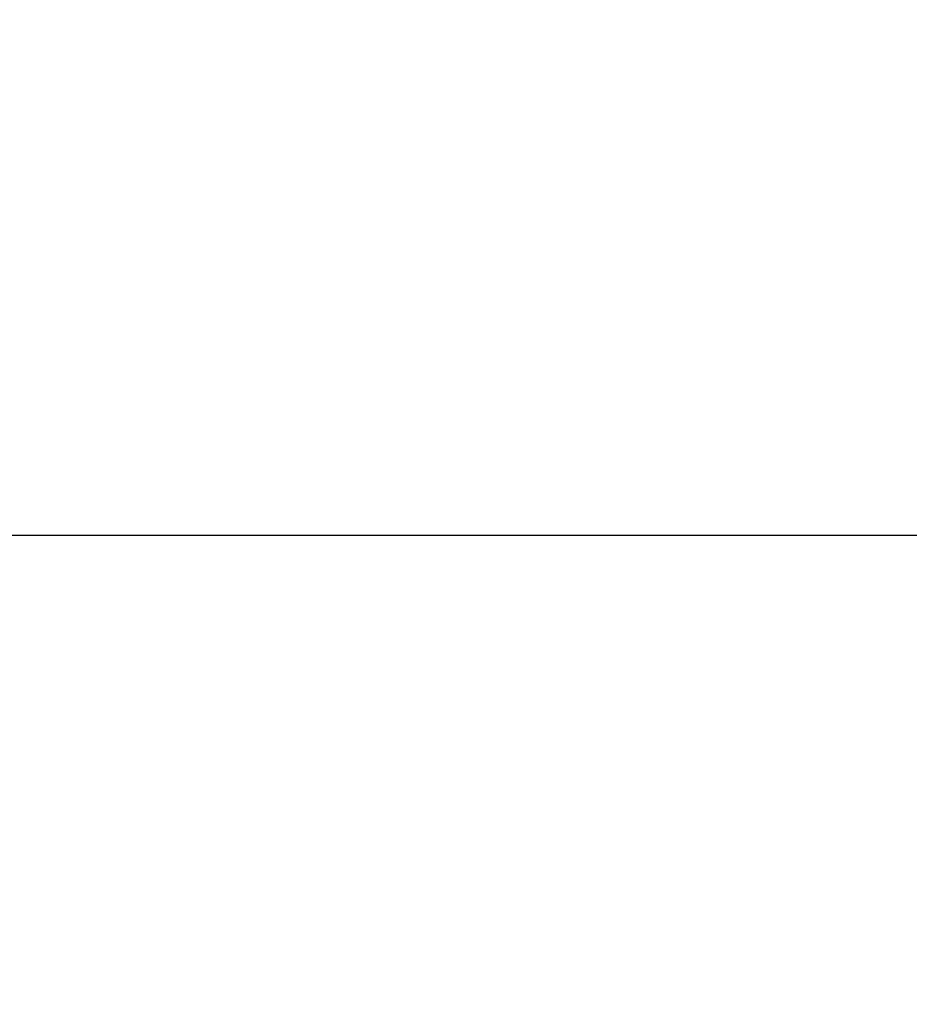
# Model space of a CAD drawing. Header units: millimetres. Extents: x 100 to 2000, y 93 to 2870.
# Tile 16 of 38: x 679 to 765, y 1402 to 1497. Entities that reach past the tile are written whole.
import ezdxf

# ---------------------------------------------------------------- set-up
doc = ezdxf.new("R2010")
doc.units = ezdxf.units.MM
doc.header["$LTSCALE"] = 10
doc.layers.add('Dimensions(ISO)', color=7, linetype='Continuous', lineweight=25)
doc.styles.add('Text_3.5mm', font='arial.ttf', dxfattribs={"width": 0.9})
doc.dimstyles.new('KS-STANDARD', dxfattribs={"dimscale": 10, "dimtxt": 3.5, "dimasz": 2.5, "dimexe": 3.175, "dimexo": 0, "dimgap": 0.8, "dimtad": 1, "dimdec": 1, "dimrnd": 1e-08, "dimtxsty": 'Text_3.5mm', "dimcen": 0.09, "dimdle": 10, "dimclrd": 7, "dimclre": 7, "dimclrt": 7, "dimadec": 0, "dimazin": 2, "dimtfac": 0.714286, "dimtdec": 4, "dimtmove": 0, "dimatfit": 3, "dimfxl": 1, "dimtolj": 1, "dimlwd": 25, "dimlwe": 25, "dimarcsym": 0})

# ---------------------------------------------------------------- blocks, each defined once
blk = doc.blocks.new('*D7')
at = {"layer": 'Defpoints', "color": 0, "linetype": 'Continuous'}
for p in [(999.025, 1726.687), (1088.864, 1726.687), (653.425, 1446.995)]:
    blk.add_point(p, dxfattribs=at)
at = {"layer": 'Dimensions(ISO)', "color": 7, "linetype": 'Continuous', "lineweight": 25}
for p, q in [((999.025, 1726.687), (1120.614, 1726.687)), ((1088.864, 1471.995), (1088.864, 1701.687)), ((653.425, 1446.995), (1120.614, 1446.995))]:
    blk.add_line(p, q, dxfattribs=at)
at = {"layer": 'Dimensions(ISO)', "color": 7, "linetype": 'Continuous'}
for points in [[(1084.698, 1701.687), (1093.031, 1701.687), (1088.864, 1726.687)], [(1084.698, 1471.995), (1093.031, 1471.995), (1088.864, 1446.995)]]:
    blk.add_solid(points, dxfattribs=at)
at = {"layer": 'Dimensions(ISO)', "color": 7, "linetype": 'Continuous', "lineweight": 25, "insert": (1062.994, 1562.732), "char_height": 35, "attachment_point": 4, "rotation": 90, "style": 'Text_3.5mm'}
blk.add_mtext('\\A1;280', dxfattribs=at)
blk = doc.blocks.new('*D9')
at = {"layer": 'Defpoints', "color": 0, "linetype": 'Continuous'}
for p in [(653.425, 1446.995), (1088.646, 1446.995), (925.025, 856.687)]:
    blk.add_point(p, dxfattribs=at)
at = {"layer": 'Dimensions(ISO)', "color": 7, "linetype": 'Continuous', "lineweight": 25}
for p, q in [((653.425, 1446.995), (1120.396, 1446.995)), ((1088.646, 881.687), (1088.646, 1421.995)), ((925.025, 856.687), (1120.396, 856.687))]:
    blk.add_line(p, q, dxfattribs=at)
at = {"layer": 'Dimensions(ISO)', "color": 7, "linetype": 'Continuous'}
for points in [[(1084.48, 1421.995), (1092.813, 1421.995), (1088.646, 1446.995)], [(1084.48, 881.687), (1092.813, 881.687), (1088.646, 856.687)]]:
    blk.add_solid(points, dxfattribs=at)
at = {"layer": 'Dimensions(ISO)', "color": 7, "linetype": 'Continuous', "lineweight": 25, "insert": (1062.776, 1070.642), "char_height": 35, "attachment_point": 4, "rotation": 90, "style": 'Text_3.5mm'}
blk.add_mtext('\\A1;\\fArial|b0|i0;ca. 590', dxfattribs=at)

msp = doc.modelspace()

# ---------------------------------------------------------------- dimensions: what is measured, and where the dimension line sits
at = {"layer": 'Dimensions(ISO)', "color": 7, "linetype": 'Continuous', "lineweight": 25}
dim = msp.add_linear_dim(base=(1088.864, 1726.687), p1=(653.425, 1446.995), p2=(999.025, 1726.687), angle=90, dimstyle='KS-STANDARD', override={"dimgap": 0.8, "dimdec": 0, "dimtol": 0, "dimlim": 0, "dimtp": 0, "dimtm": 0, "dimtdec": 4, "dimtofl": 0, "dimatfit": 1}, dxfattribs=at)
dim.commit()
dim.dimension.update_dxf_attribs({"geometry": '*D7', "text_midpoint": (1088.864, 1597.745), "dimtype": 160})
dim = msp.add_linear_dim(base=(1088.646, 1446.995), p1=(925.025, 856.687), p2=(653.425, 1446.995), angle=90, text='\\fArial|b0|i0;ca. <>', dimstyle='KS-STANDARD', override={"dimgap": 0.8, "dimdec": 0, "dimtol": 0, "dimlim": 0, "dimtp": 0, "dimtm": 0, "dimtdec": 4, "dimtofl": 0, "dimatfit": 1}, dxfattribs=at)
dim.commit()
dim.dimension.update_dxf_attribs({"geometry": '*D9', "text_midpoint": (1088.646, 1140.905), "dimtype": 160})

doc.saveas('drawing.dxf')
